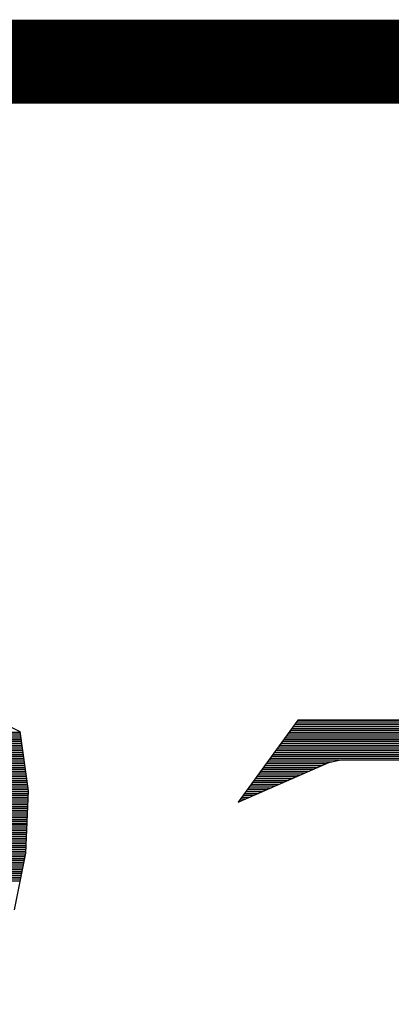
# Model space of a CAD drawing. Extents: x -10 to 137, y -32 to 198.
# Tile 9 of 64: x 25.59 to 26.71, y -16.25 to -13.27. Entities that reach past the tile are written whole.
import ezdxf

# ---------------------------------------------------------------- set-up
doc = ezdxf.new("R2010")
doc.units = 0
doc.layers.add('DF_TITLE_BLOCK', color=2, linetype='CONTINUOUS')

msp = doc.modelspace()

# ---------------------------------------------------------------- linework, layer by layer
at = {"layer": 'DF_TITLE_BLOCK', "const_width": 0.254}
msp.add_lwpolyline([(20.24888, -13.393928), (127.05588, -13.393928), (127.05588, -32.316928), (2.46888, -32.316928), (2.46888, -13.393928), (26.09088, -13.393928)], dxfattribs=at)
at = {"layer": 'DF_TITLE_BLOCK'}
for points in [[(26.428954, -15.38605), (26.248614, -15.634462)], [(26.428954, -15.38605), (26.248614, -15.634462)], [(26.428954, -15.38605), (26.248614, -15.634462)], [(26.41854, -15.399766), (27.63901, -15.399766)], [(26.422858, -15.394178), (27.634946, -15.394178)], [(26.426922, -15.38859), (27.630882, -15.38859)], [(27.629104, -15.38605), (26.428954, -15.38605)], [(27.629104, -15.38605), (26.428954, -15.38605)], [(27.629104, -15.38605), (26.428954, -15.38605)], [(25.000712, -15.42796), (25.589738, -15.42796)], [(25.001728, -15.422372), (25.588976, -15.422372)], [(25.554432, -15.403068), (25.588722, -15.42034)], [(25.554432, -15.403068), (25.588722, -15.42034)], [(25.554432, -15.403068), (25.588722, -15.42034)], [(25.588722, -15.42034), (25.614376, -15.600172)], [(25.588722, -15.42034), (25.614376, -15.600172)], [(25.588722, -15.42034), (25.614376, -15.600172)], [(26.398474, -15.42796), (27.65933, -15.42796)], [(26.402284, -15.422372), (27.655266, -15.422372)], [(26.406348, -15.416784), (27.651202, -15.416784)], [(26.410666, -15.411196), (27.647138, -15.411196)], [(26.41473, -15.405354), (27.643074, -15.405354)], [(24.814276, -15.461742), (25.594564, -15.461742)], [(24.815292, -15.456154), (25.593802, -15.456154)], [(24.816308, -15.450312), (25.59304, -15.450312)], [(24.99741, -15.444724), (25.592278, -15.444724)], [(24.998426, -15.43939), (25.591516, -15.43939)], [(24.999696, -15.433548), (25.590754, -15.433548)], [(26.373836, -15.461742), (27.683968, -15.461742)], [(26.3779, -15.456154), (27.67965, -15.456154)], [(26.381964, -15.450312), (27.675586, -15.450312)], [(26.386282, -15.444724), (27.671776, -15.444724)], [(26.390092, -15.43939), (27.667458, -15.43939)], [(26.394156, -15.433548), (27.663394, -15.433548)], [(24.809196, -15.489936), (25.598628, -15.489936)], [(24.810466, -15.484348), (25.597866, -15.484348)], [(24.811228, -15.478506), (25.597104, -15.478506)], [(24.812244, -15.472918), (25.596342, -15.472918)], [(24.81326, -15.46733), (25.595326, -15.46733)], [(26.353516, -15.489936), (27.704034, -15.489936)], [(26.35758, -15.484348), (27.700224, -15.484348)], [(26.361644, -15.478506), (27.69616, -15.478506)], [(26.365708, -15.472918), (27.691842, -15.472918)], [(26.369772, -15.46733), (27.687778, -15.46733)], [(24.80437, -15.517876), (25.602692, -15.517876)], [(24.805386, -15.512288), (25.601676, -15.512288)], [(24.806148, -15.5067), (25.600914, -15.5067)], [(24.807418, -15.501112), (25.600152, -15.501112)], [(24.808434, -15.495524), (25.59939, -15.495524)], [(26.248614, -15.634462), (26.522934, -15.514574)], [(26.248614, -15.634462), (26.522934, -15.514574)], [(26.248614, -15.634462), (26.522934, -15.514574)], [(26.333196, -15.517876), (26.515314, -15.517876)], [(26.33726, -15.512288), (26.531824, -15.512288)], [(26.341324, -15.5067), (26.554176, -15.5067)], [(26.345388, -15.501112), (27.712416, -15.501112)], [(26.349452, -15.495524), (27.708352, -15.495524)], [(26.522934, -15.514574), (26.557224, -15.505938)], [(26.522934, -15.514574), (26.557224, -15.505938)], [(26.522934, -15.514574), (26.557224, -15.505938)], [(26.557224, -15.505938), (26.848816, -15.505938)], [(26.557224, -15.505938), (26.848816, -15.505938)], [(26.557224, -15.505938), (26.848816, -15.505938)], [(24.79929, -15.54607), (25.606756, -15.54607)], [(24.800306, -15.540482), (25.605994, -15.540482)], [(24.801322, -15.534894), (25.604978, -15.534894)], [(24.802338, -15.529306), (25.604216, -15.529306)], [(24.803354, -15.523464), (25.603454, -15.523464)], [(26.312876, -15.54607), (26.451052, -15.54607)], [(26.31694, -15.540482), (26.464006, -15.540482)], [(26.321004, -15.534894), (26.476706, -15.534894)], [(26.325068, -15.529306), (26.489406, -15.529306)], [(26.329132, -15.523464), (26.50236, -15.523464)], [(24.793194, -15.579852), (25.611582, -15.579852)], [(24.79421, -15.574264), (25.610566, -15.574264)], [(24.795226, -15.568422), (25.609804, -15.568422)], [(24.796242, -15.562834), (25.609042, -15.562834)], [(24.797258, -15.557246), (25.60828, -15.557246)], [(24.798274, -15.551658), (25.607518, -15.551658)], [(26.288238, -15.579852), (26.373836, -15.579852)], [(26.292556, -15.574264), (26.38679, -15.574264)], [(26.29662, -15.568422), (26.39949, -15.568422)], [(26.300684, -15.562834), (26.412444, -15.562834)], [(26.304748, -15.557246), (26.425398, -15.557246)], [(26.308812, -15.551658), (26.438098, -15.551658)], [(24.788368, -15.607792), (25.614122, -15.607792)], [(24.78913, -15.602204), (25.614376, -15.602204)], [(24.790146, -15.596616), (25.613868, -15.596616)], [(24.791416, -15.591028), (25.613106, -15.591028)], [(24.792178, -15.58544), (25.612344, -15.58544)], [(25.614376, -15.600172), (25.605994, -15.788894)], [(25.614376, -15.600172), (25.605994, -15.788894)], [(25.614376, -15.600172), (25.605994, -15.788894)], [(26.268172, -15.607792), (26.309574, -15.607792)], [(26.272236, -15.602204), (26.322528, -15.602204)], [(26.276046, -15.596616), (26.335228, -15.596616)], [(26.280364, -15.591028), (26.348182, -15.591028)], [(26.284428, -15.58544), (26.361136, -15.58544)], [(24.783288, -15.635986), (25.612852, -15.635986)], [(24.78405, -15.630398), (25.613106, -15.630398)], [(24.78532, -15.62481), (25.613106, -15.62481)], [(24.786336, -15.619222), (25.613614, -15.619222)], [(24.787098, -15.61338), (25.613868, -15.61338)], [(26.251662, -15.630398), (26.258266, -15.630398)], [(26.25598, -15.62481), (26.27122, -15.62481)], [(26.25979, -15.619222), (26.28392, -15.619222)], [(26.263854, -15.61338), (26.29662, -15.61338)], [(24.777192, -15.669768), (25.611328, -15.669768)], [(24.778208, -15.66418), (25.611582, -15.66418)], [(24.779224, -15.658338), (25.611582, -15.658338)], [(24.78024, -15.65275), (25.61209, -15.65275)], [(24.781256, -15.647416), (25.612344, -15.647416)], [(24.782272, -15.641574), (25.612344, -15.641574)], [(24.772112, -15.697962), (25.610058, -15.697962)], [(24.773128, -15.692374), (25.610058, -15.692374)], [(24.774144, -15.686532), (25.610566, -15.686532)], [(24.77516, -15.680944), (25.61082, -15.680944)], [(24.776176, -15.675356), (25.61082, -15.675356)], [(24.767032, -15.725902), (25.608534, -15.725902)], [(24.768048, -15.720314), (25.609042, -15.720314)], [(24.769318, -15.714726), (25.609296, -15.714726)], [(24.77008, -15.709138), (25.609296, -15.709138)], [(24.771096, -15.70355), (25.609804, -15.70355)], [(24.771604, -15.700502), (25.609804, -15.700502)], [(24.76119, -15.759684), (25.60701, -15.759684)], [(24.761952, -15.754096), (25.607518, -15.754096)], [(24.763222, -15.748508), (25.607772, -15.748508)], [(24.764238, -15.74292), (25.607772, -15.74292)], [(24.765, -15.737332), (25.60828, -15.737332)], [(24.76627, -15.73149), (25.608534, -15.73149)], [(24.75611, -15.787878), (25.605994, -15.787878)], [(24.757126, -15.78229), (25.606248, -15.78229)], [(24.758142, -15.776448), (25.606248, -15.776448)], [(24.759158, -15.77086), (25.606756, -15.77086)], [(24.760174, -15.765272), (25.60701, -15.765272)], [(25.605994, -15.788894), (25.571704, -15.960344)], [(25.605994, -15.788894), (25.571704, -15.960344)], [(25.605994, -15.788894), (25.571704, -15.960344)], [(24.75103, -15.815818), (25.600406, -15.815818)], [(24.752046, -15.81023), (25.601422, -15.81023)], [(24.753062, -15.804642), (25.602692, -15.804642)], [(24.754078, -15.799054), (25.603708, -15.799054)], [(24.755094, -15.793466), (25.604978, -15.793466)], [(24.74595, -15.844012), (25.594818, -15.844012)], [(24.74722, -15.838424), (25.595834, -15.838424)], [(24.747982, -15.832836), (25.597104, -15.832836)], [(24.748998, -15.827248), (25.59812, -15.827248)], [(24.750014, -15.821406), (25.59939, -15.821406)], [(24.741124, -15.872206), (25.58923, -15.872206)], [(24.74214, -15.866364), (25.590246, -15.866364)], [(24.742902, -15.86103), (25.591516, -15.86103)], [(24.744172, -15.855442), (25.592532, -15.855442)], [(24.744934, -15.8496), (25.593802, -15.8496)]]:
    msp.add_lwpolyline(points, dxfattribs=at)

doc.saveas('drawing.dxf')
